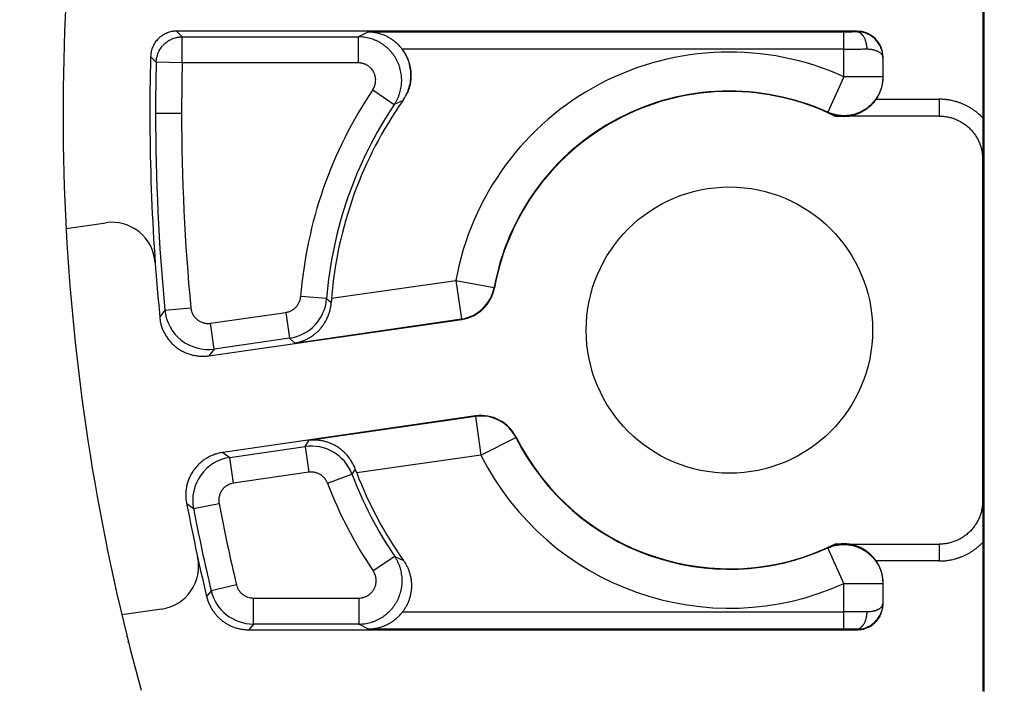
# Model space of a CAD drawing. Header units: millimetres. Extents: x 0 to 210, y 0 to 297.
# Tile 60 of 89: x 122.74 to 128.41, y 149.88 to 153.74. Entities that reach past the tile are written whole.
import ezdxf
from ezdxf.enums import TextEntityAlignment as Align

# ---------------------------------------------------------------- set-up
doc = ezdxf.new("R2010")
doc.units = ezdxf.units.MM
doc.header["$LTSCALE"] = 19.36
doc.layers.get('0').update_dxf_attribs({"linetype": 'CONTINUOUS'})
doc.layers.add('Z_DIM_2D', color=7, linetype='CONTINUOUS')
doc.styles.add('TEXTSTYLE_3', font='helveticaneueltw1g-ltcn.otf')
doc.styles.add('TEXTSTYLE_4', font='gdt', dxfattribs={"width": 0.7})
doc.dimstyles.new('DIMSTYLE_1', dxfattribs={"dimtxt": 2.1, "dimasz": 3.5, "dimexe": 1.5, "dimexo": 0, "dimgap": 0.525, "dimtad": 1, "dimlfac": 2, "dimdsep": 46, "dimtxsty": 'TEXTSTYLE_3', "dimblk": '_FILLED', "dimblk1": '_FILLED', "dimblk2": '_FILLED', "dimcen": 0.09, "dimclrt": 5, "dimazin": 2, "dimtol": 1, "dimtp": 0.15, "dimtm": 0.15, "dimtfac": 1, "dimtofl": 0, "dimtmove": 0, "dimatfit": 3, "dimldrblk": '_FILLED', "dimfxl": 0, "dimtolj": 1, "dimarcsym": 0})

# ---------------------------------------------------------------- blocks, each defined once
blk = doc.blocks.new('*D10')
at = {"layer": 'Z_DIM_2D', "color": 2, "linetype": 'Continuous', "transparency": 16777216}
for p, q in [((129.6329, 160.3251), (119.2996, 160.3251)), ((120.7996, 160.3251), (120.7996, 153.2001)), ((120.7996, 146.0751), (120.7996, 153.2001)), ((129.6329, 146.0751), (119.2996, 146.0751))]:
    blk.add_line(p, q, dxfattribs=at)
at = {"layer": 'Z_DIM_2D', "color": 5, "linetype": 'Continuous', "transparency": 16777216}
for s, height, style, p in [('0.15', 1.47, 'TEXTSTYLE_3', (119.9596, 156.5258)), ('`', 1.47, 'TEXTSTYLE_4', (119.9596, 153.9405)), ('28.5', 2.1, 'TEXTSTYLE_3', (120.2746, 150.6148))]:
    blk.add_text(s, height=height, rotation=90, dxfattribs=dict(at, style=style)).set_placement(p, align=Align.CENTER)
blk = doc.blocks.new('_FILLED')
at = {"color": 0, "linetype": 'ByBlock'}
blk.add_solid([(0, 0), (-1, 0.125), (-1, -0.125)], dxfattribs=at)
blk = doc.blocks.new('_NONE')

msp = doc.modelspace()

# ---------------------------------------------------------------- linework, layer by layer
at = {"color": 6, "linetype": 'Continuous'}
for p, q in [((128.2904, 154.0282), (128.2904, 153.1747)), ((128.298, 149.8696), (128.298, 154.0305)), ((127.5655, 153.6751), (123.6449, 153.6751)), ((127.7154, 153.4107), (127.7154, 153.5251)), ((127.4371, 153.1857), (127.4617, 153.1857)), ((128.0391, 153.1857), (127.5219, 153.1857)), ((128.2891, 152.9357), (128.2891, 150.9684)), ((123.008, 152.5379), (123.2362, 152.5708)), ((125.4747, 152.1985), (125.4768, 152.1966)), ((123.831, 151.804), (125.2875, 152.0139)), ((125.3677, 151.4572), (123.9112, 151.2473)), ((125.6009, 151.3354), (125.5994, 151.333)), ((128.2891, 150.9684), (128.2895, 150.9058)), ((127.4617, 150.7184), (127.4371, 150.7184)), ((127.5219, 150.7184), (128.0391, 150.7184)), ((128.2904, 150.7293), (128.2904, 149.8719)), ((127.7154, 150.375), (127.7154, 150.4934)), ((123.5571, 150.3438), (123.3289, 150.3109)), ((124.0608, 150.2251), (127.5655, 150.2251))]:
    msp.add_line(p, q, dxfattribs=at)
at = {"color": 9, "linetype": 'Continuous'}
for p, q in [((123.6449, 153.6751), (123.677, 153.6421)), ((123.677, 153.4921), (123.677, 153.6421)), ((123.677, 153.6421), (124.6917, 153.6421)), ((124.6917, 153.6421), (124.7482, 153.6718)), ((124.6917, 153.6421), (124.6917, 153.4921)), ((124.7482, 153.6718), (127.4894, 153.6718)), ((127.4894, 153.4124), (127.4894, 153.6718)), ((127.5626, 153.6722), (127.5655, 153.6751)), ((123.495, 153.5292), (123.527, 153.4958)), ((127.4894, 153.5718), (124.9437, 153.5718)), ((127.7154, 153.5251), (127.7143, 153.524)), ((123.677, 153.4921), (123.527, 153.4958)), ((124.6917, 153.4921), (123.677, 153.4921)), ((127.7143, 153.524), (127.7143, 153.4124)), ((127.4894, 153.4124), (127.3968, 153.2074)), ((127.7143, 153.4124), (127.4894, 153.4124)), ((127.7143, 153.4124), (127.7154, 153.4107)), ((124.7746, 153.3363), (124.899, 153.2525)), ((124.9493, 153.2762), (124.899, 153.2525)), ((127.6754, 153.2826), (128.0391, 153.2826)), ((128.0391, 153.2826), (128.0391, 153.1857)), ((123.6734, 153.2001), (123.5234, 153.2001)), ((127.3982, 153.2048), (127.3968, 153.2074)), ((124.5372, 152.1355), (125.2534, 152.2387)), ((125.2534, 152.2387), (125.2854, 152.0161)), ((125.2534, 152.2387), (125.4747, 152.1985)), ((124.509, 152.1335), (124.3595, 152.1452)), ((124.509, 152.1335), (124.5354, 152.1112)), ((123.5772, 152.0668), (123.5478, 152.0285)), ((123.5772, 152.0668), (123.7265, 152.081)), ((123.8403, 151.9915), (124.2741, 152.054)), ((124.2741, 152.054), (124.2955, 151.9056)), ((124.3253, 151.8777), (125.2854, 152.0161)), ((125.2875, 152.0139), (125.2854, 152.0161)), ((123.8617, 151.8431), (123.8403, 151.9915)), ((124.2955, 151.9056), (123.8617, 151.8431)), ((124.3253, 151.8777), (124.2955, 151.9056)), ((123.8617, 151.8431), (123.831, 151.804)), ((125.3664, 151.4546), (124.4062, 151.3162)), ((125.3664, 151.4546), (125.3677, 151.4572)), ((125.3664, 151.4546), (125.3984, 151.2319)), ((124.3854, 151.2811), (124.4062, 151.3162)), ((125.3984, 151.2319), (125.5994, 151.333)), ((123.9517, 151.2186), (124.3854, 151.2811)), ((124.3854, 151.2811), (124.4068, 151.1326)), ((123.9112, 151.2473), (123.9517, 151.2186)), ((123.973, 151.0701), (123.9517, 151.2186)), ((125.3984, 151.2319), (124.6823, 151.1287)), ((124.6737, 151.1516), (124.6547, 151.1227)), ((124.4068, 151.1326), (123.973, 151.0701)), ((124.5145, 151.0693), (124.6547, 151.1227)), ((123.7029, 150.952), (123.7419, 150.9236)), ((123.7419, 150.9236), (123.8891, 150.9521)), ((127.3968, 150.6967), (127.3982, 150.6993)), ((127.4894, 150.4916), (127.3968, 150.6967)), ((128.0391, 150.7184), (128.0391, 150.6215)), ((124.9015, 150.648), (124.7772, 150.564)), ((124.9015, 150.648), (124.9519, 150.6243)), ((128.0391, 150.6215), (127.6754, 150.6215)), ((123.9895, 150.485), (123.8435, 150.4505)), ((127.4894, 150.2283), (127.4894, 150.4916)), ((127.4894, 150.4916), (127.7143, 150.4916)), ((127.7154, 150.4934), (127.7143, 150.4916)), ((127.7143, 150.4916), (127.7143, 150.3761)), ((123.8435, 150.4505), (123.8176, 150.417)), ((124.0868, 150.258), (124.0868, 150.408)), ((124.0868, 150.408), (124.6944, 150.408)), ((124.6944, 150.408), (124.6944, 150.258)), ((127.7143, 150.3761), (127.7154, 150.375)), ((124.9465, 150.3283), (127.4894, 150.3283)), ((124.0868, 150.258), (124.0608, 150.2251)), ((124.6944, 150.258), (124.0868, 150.258)), ((124.7511, 150.2283), (124.6944, 150.258)), ((127.4894, 150.2283), (124.7511, 150.2283)), ((127.5655, 150.2251), (127.5626, 150.2279))]:
    msp.add_line(p, q, dxfattribs=at)
at = {"color": 7, "linetype": 'Continuous'}
for p, q in [((128.2896, 153.0149), (128.2896, 153.013)), ((128.2896, 153.0149), (128.2896, 153.013)), ((128.2891, 152.9446), (128.2891, 152.94)), ((128.2891, 152.9445), (128.2891, 152.9402)), ((128.2891, 152.9402), (128.2891, 152.9357)), ((128.2891, 152.94), (128.2891, 152.9357)), ((123.3682, 150.1503), (123.3661, 150.1585))]:
    msp.add_line(p, q, dxfattribs=at)
at = {"color": 6, "linetype": 'Continuous'}
msp.add_circle((126.8299, 151.952), 0.825, dxfattribs=at)
for centre, radius, start, end in [((135.4904, 153.2), 12.5, 210, 15.42057), ((135.4904, 153.2001), 12.5, 171.45055, 195.42057), ((135.4904, 153.2001), 12, 178.42829, 185.73255), ((126.8299, 151.952), 1.375, 63.7961, 169.7564), ((126.8299, 151.952), 2.3, 144.8499, 175.4244), ((135.4904, 153.2001), 11.8171, 180, 185.43398), ((127.4918, 153.4087), 0.225, 262.3051, 277.6949), ((123.2719, 152.3234), 0.25, 4.104, 98.2), ((125.2554, 152.2366), 0.225, 278.1986, 349.7579), ((126.4943, 151.9789), 1.9634, 175.4241, 176.1368), ((125.3998, 151.2346), 0.225, 26.6421, 98.2014), ((126.8299, 151.952), 1.375, 206.6436, 296.2039), ((126.5166, 151.8319), 1.9644, 200.2634, 200.9757), ((126.8299, 151.952), 2.3, 200.9756, 215.26), ((135.4904, 153.2001), 12, 190.66745, 193.40998), ((135.4904, 153.2001), 11.8171, 190.96602, 193.2828), ((127.4918, 150.4954), 0.225, 82.3051, 97.6949), ((123.5215, 150.5913), 0.25, 278.2, 12.2961)]:
    msp.add_arc(centre, radius, start, end, dxfattribs=at)
at = {"color": 7, "linetype": 'Continuous'}
for centre, radius, start, end in [((127.5632, 153.5174), 0.1548, 89.8924, 90.2317), ((127.5632, 153.5202), 0.152, 89.8912, 90.2316), ((124.7451, 153.4202), 0.2498, 12.3821, 37.3617), ((124.7452, 153.4203), 0.2497, 35.8377, 37.3614), ((124.7448, 153.42), 0.2502, 33.4016, 35.8369), ((124.7463, 153.421), 0.2484, 31.8789, 33.4046), ((124.7513, 153.4216), 0.2434, 12.3735, 12.9881), ((124.745, 153.4202), 0.2499, 353.4833, 12.3811), ((127.567, 153.5226), 0.1473, 0.5437, 0.9155), ((127.5675, 153.5226), 0.1468, 0.5437, 0.916), ((124.7448, 153.4202), 0.2501, 334.2844, 352.8736), ((124.7449, 153.4202), 0.25, 352.891, 353.4842), ((124.7512, 153.4195), 0.2437, 352.8774, 353.1808), ((124.7514, 153.4194), 0.2435, 353.1807, 353.5213), ((124.7447, 153.4203), 0.2502, 324.8499, 333.3783), ((124.7444, 153.4205), 0.2506, 325.4636, 333.3747), ((124.7448, 153.4202), 0.2502, 333.3785, 334.2855), ((124.7478, 153.4187), 0.2468, 333.3769, 334.2963), ((124.746, 153.4194), 0.2487, 324.8496, 325.4605), ((144.833, 152.8578), 16.5441, 179.46237, 179.6591), ((132.0447, 152.9377), 3.7555, 179.7181, 179.8948), ((132.7768, 152.933), 4.4877, 179.7038, 179.8532), ((131.345, 152.1681), 8.2281, 193.88966, 194.02575)]:
    msp.add_arc(centre, radius, start, end, dxfattribs=at)
at = {"color": 9, "linetype": 'Continuous'}
for centre, radius, start, end in [((126.8299, 151.952), 1.6024, 65.6979, 169.6939), ((135.4904, 153.2001), 11.9671, 178.58372, 180), ((135.4904, 153.2001), 11.8171, 178.58372, 180), ((126.8299, 151.952), 2.478, 146.0394, 175.5299), ((126.8299, 151.952), 1.3774, 65.6979, 169.6939), ((126.8299, 151.952), 2.328, 146.0394, 175.5299), ((135.4904, 153.2001), 11.9671, 180, 185.43398), ((125.2533, 152.2388), 0.225, 278.214, 349.68), ((124.2598, 152.153), 0.25, 278.2088, 355.5212), ((123.8261, 152.0905), 0.25, 185.4458, 278.1882), ((125.3984, 151.2318), 0.225, 26.72, 98.186), ((126.8299, 151.952), 1.3774, 206.7061, 294.3021), ((124.4211, 151.0336), 0.25, 20.8788, 98.1912), ((123.9874, 150.9711), 0.25, 98.2118, 190.9542), ((126.8299, 151.952), 1.6024, 206.7061, 294.3021), ((126.8299, 151.952), 2.328, 200.8701, 214.0677), ((126.8299, 151.952), 2.478, 200.8701, 214.0677), ((135.4904, 153.2001), 11.9671, 190.96602, 193.2828), ((124.0868, 150.508), 0.25, 193.2915, 269.9913)]:
    msp.add_arc(centre, radius, start, end, dxfattribs=at)
at = {"color": 6, "linetype": 'Continuous'}
msp.add_ellipse((127.5654, 153.525), major_axis=(0.1061, 0.1061), ratio=0.999695, start_param=-0.785246, end_param=0.785246, dxfattribs=at)
for points, knots in [([(123.6449, 153.6751), (123.6401, 153.6751), (123.6328, 153.6747), (123.6232, 153.6735), (123.6137, 153.6719), (123.602, 153.669), (123.5906, 153.665), (123.5818, 153.6612), (123.5731, 153.6569), (123.5627, 153.6508), (123.551, 153.6423), (123.5401, 153.6327), (123.5302, 153.6221), (123.5214, 153.6107), (123.515, 153.6004), (123.5105, 153.5919), (123.5064, 153.5831), (123.5021, 153.5719), (123.4989, 153.5602), (123.4971, 153.5508), (123.4956, 153.5412), (123.4951, 153.534), (123.495, 153.5292)], [0, 0, 0, 0, 0.062495, 0.093752, 0.125009, 0.187505, 0.25, 0.281257, 0.312514, 0.375009, 0.437505, 0.5, 0.562495, 0.624991, 0.687486, 0.718743, 0.75, 0.812495, 0.874991, 0.906248, 0.937505, 1, 1, 1, 1]), ([(124.7482, 153.6718), (124.757, 153.6717), (124.7703, 153.6708), (124.7877, 153.6682), (124.8008, 153.6655), (124.8138, 153.6621), (124.8268, 153.6579), (124.8396, 153.6529), (124.8501, 153.6481), (124.8574, 153.6444), (124.8616, 153.6422), (124.8658, 153.6399), (124.8709, 153.637), (124.8771, 153.6332), (124.8831, 153.6292), (124.8881, 153.6257), (124.8921, 153.6228), (124.8945, 153.621), (124.8965, 153.6194), (124.898, 153.6183), (124.8994, 153.6171), (124.9014, 153.6156), (124.9038, 153.6136), (124.9076, 153.6103), (124.9124, 153.6061), (124.917, 153.6018), (124.9206, 153.5982), (124.9229, 153.5959), (124.9244, 153.5943), (124.9253, 153.5933), (124.926, 153.5926), (124.9267, 153.5919), (124.9273, 153.5912), (124.928, 153.5905), (124.9286, 153.5898), (124.9293, 153.5891), (124.9302, 153.5881), (124.9317, 153.5864), (124.9364, 153.581), (124.9405, 153.576), (124.9437, 153.5718)], [0, 0, 0, 0, 0.116078, 0.174455, 0.23319, 0.2924, 0.352195, 0.412679, 0.47395, 0.504915, 0.520485, 0.536116, 0.56756, 0.599264, 0.631236, 0.663482, 0.679711, 0.696009, 0.704185, 0.712378, 0.72059, 0.728818, 0.745326, 0.761904, 0.795264, 0.828887, 0.845793, 0.862756, 0.871259, 0.875516, 0.879776, 0.884038, 0.888304, 0.892573, 0.896845, 0.90112, 0.905398, 0.913961, 0.931118, 1, 1, 1, 1]), ([(127.6754, 153.2826), (127.6756, 153.2829), (127.676, 153.2834), (127.6768, 153.2846), (127.6782, 153.2867), (127.6809, 153.2908), (127.6861, 153.2993), (127.6928, 153.3118), (127.6997, 153.3274), (127.7054, 153.3435), (127.7099, 153.36), (127.7131, 153.3767), (127.715, 153.3937), (127.7154, 153.405), (127.7154, 153.4107)], [0, 0, 0, 0, 0.007814, 0.015628, 0.031257, 0.062513, 0.125022, 0.250019, 0.375016, 0.500013, 0.62501, 0.750006, 0.875003, 1, 1, 1, 1]), ([(127.6754, 153.2826), (127.6752, 153.2823), (127.6749, 153.2819), (127.6743, 153.281), (127.6733, 153.2795), (127.6711, 153.2765), (127.6666, 153.2706), (127.66, 153.2625), (127.6516, 153.2533), (127.6399, 153.2418), (127.6246, 153.229), (127.6083, 153.2179), (127.5949, 153.2102), (127.5849, 153.2051), (127.5746, 153.2005), (127.5609, 153.1951), (127.5434, 153.1898), (127.5291, 153.1868), (127.5219, 153.1857)], [0, 0, 0, 0, 0.004264, 0.008527, 0.017053, 0.034098, 0.068138, 0.135858, 0.202884, 0.269045, 0.398438, 0.524001, 0.585481, 0.646175, 0.706172, 0.765569, 0.883007, 1, 1, 1, 1]), ([(127.4371, 153.1857), (127.4359, 153.1863), (127.4334, 153.1876), (127.4294, 153.1897), (127.425, 153.192), (127.4183, 153.1953), (127.4094, 153.1996), (127.402, 153.2031), (127.3982, 153.2048)], [0, 0, 0, 0, 0.089729, 0.194289, 0.310627, 0.436294, 0.708413, 1, 1, 1, 1]), ([(127.3982, 153.2048), (127.3985, 153.2047), (127.3992, 153.2044), (127.4004, 153.2038), (127.4027, 153.2028), (127.4072, 153.2009), (127.4163, 153.1972), (127.4294, 153.1928), (127.4454, 153.1886), (127.4562, 153.1866), (127.4617, 153.1857)], [0, 0, 0, 0, 0.015945, 0.031877, 0.063698, 0.127156, 0.253386, 0.503524, 0.751678, 1, 1, 1, 1]), ([(128.0391, 153.1857), (128.0432, 153.1857), (128.0514, 153.1855), (128.0636, 153.1846), (128.0758, 153.1831), (128.0879, 153.181), (128.0999, 153.1783), (128.1117, 153.1751), (128.1234, 153.1712), (128.1348, 153.1668), (128.146, 153.1618), (128.157, 153.1563), (128.1677, 153.1503), (128.1781, 153.1437), (128.1881, 153.1366), (128.1978, 153.1291), (128.2071, 153.1211), (128.216, 153.1126), (128.2244, 153.1037), (128.2324, 153.0944), (128.24, 153.0847), (128.2471, 153.0747), (128.2536, 153.0643), (128.2597, 153.0536), (128.2652, 153.0427), (128.2702, 153.0315), (128.2746, 153.02), (128.2785, 153.0083), (128.2817, 152.9965), (128.2844, 152.9845), (128.2865, 152.9724), (128.288, 152.9603), (128.2889, 152.948), (128.2891, 152.9398), (128.2891, 152.9357)], [0, 0, 0, 0, 0.03125, 0.0625, 0.09375, 0.125, 0.15625, 0.1875, 0.21875, 0.25, 0.28125, 0.3125, 0.34375, 0.375, 0.40625, 0.4375, 0.46875, 0.5, 0.53125, 0.5625, 0.59375, 0.625, 0.65625, 0.6875, 0.71875, 0.75, 0.78125, 0.8125, 0.84375, 0.875, 0.90625, 0.9375, 0.96875, 1, 1, 1, 1]), ([(128.2904, 153.1747), (128.2904, 153.1608), (128.2904, 153.1334), (128.2902, 153.0928), (128.29, 153.0535), (128.2897, 153.0277), (128.2896, 153.0149)], [0, 0, 0, 0, 0.260941, 0.515384, 0.761235, 1, 1, 1, 1]), ([(124.3253, 151.8777), (124.3314, 151.8787), (124.3436, 151.8811), (124.3616, 151.8862), (124.3792, 151.8926), (124.3965, 151.9005), (124.4133, 151.9098), (124.4297, 151.9205), (124.4454, 151.9327), (124.4605, 151.9464), (124.4747, 151.9617), (124.4857, 151.9757), (124.4939, 151.9876), (124.4999, 151.997), (124.5054, 152.0069), (124.5106, 152.0171), (124.5155, 152.0277), (124.5191, 152.0368), (124.5218, 152.0443), (124.5244, 152.052), (124.5273, 152.0617), (124.5302, 152.0737), (124.5334, 152.0902), (124.5349, 152.1027), (124.5354, 152.1112)], [0, 0, 0, 0, 0.054724, 0.109681, 0.165038, 0.220966, 0.277637, 0.33523, 0.393931, 0.453938, 0.515455, 0.578679, 0.610998, 0.643812, 0.67714, 0.710996, 0.74539, 0.780324, 0.797993, 0.815793, 0.851774, 0.88824, 0.925147, 1, 1, 1, 1]), ([(123.5505, 152.0014), (123.5512, 151.9976), (123.553, 151.9899), (123.5562, 151.9785), (123.5599, 151.9673), (123.5655, 151.9526), (123.5739, 151.9347), (123.5839, 151.9177), (123.5928, 151.9048), (123.6, 151.8954), (123.6076, 151.8863), (123.6183, 151.8747), (123.6326, 151.8612), (123.6513, 151.8467), (123.6713, 151.834), (123.6888, 151.8251), (123.7034, 151.8189), (123.7144, 151.8148), (123.7257, 151.8113), (123.7409, 151.8072), (123.7603, 151.8036), (123.7799, 151.8017), (123.7957, 151.8014), (123.8075, 151.8017), (123.8193, 151.8025), (123.8271, 151.8035), (123.831, 151.804)], [0, 0, 0, 0, 0.031254, 0.062509, 0.093763, 0.125017, 0.187509, 0.25, 0.281254, 0.312509, 0.343763, 0.375017, 0.437509, 0.5, 0.562491, 0.624983, 0.656237, 0.687491, 0.718746, 0.75, 0.812491, 0.874983, 0.906237, 0.937491, 0.968746, 1, 1, 1, 1]), ([(124.6737, 151.1516), (124.6708, 151.1595), (124.6658, 151.1711), (124.6581, 151.186), (124.6519, 151.1967), (124.6464, 151.2053), (124.6418, 151.2119), (124.6371, 151.2183), (124.631, 151.226), (124.6234, 151.2348), (124.6155, 151.2432), (124.6074, 151.251), (124.599, 151.2584), (124.5878, 151.2675), (124.5733, 151.2778), (124.5553, 151.2885), (124.537, 151.2974), (124.5184, 151.3046), (124.4997, 151.3103), (124.4809, 151.3145), (124.4621, 151.3171), (124.4434, 151.3183), (124.4247, 151.3181), (124.4124, 151.317), (124.4062, 151.3162)], [0, 0, 0, 0, 0.074853, 0.11176, 0.148226, 0.184207, 0.202007, 0.219676, 0.25461, 0.289004, 0.32286, 0.356188, 0.389002, 0.421321, 0.484545, 0.546062, 0.606069, 0.66477, 0.722363, 0.779034, 0.834962, 0.890319, 0.945276, 1, 1, 1, 1]), ([(123.9112, 151.2473), (123.9073, 151.2468), (123.8996, 151.2455), (123.888, 151.243), (123.8766, 151.2399), (123.8616, 151.2351), (123.8433, 151.2278), (123.8257, 151.2188), (123.8123, 151.2107), (123.8025, 151.2041), (123.793, 151.197), (123.7808, 151.187), (123.7665, 151.1735), (123.7509, 151.1557), (123.7371, 151.1365), (123.7271, 151.1195), (123.7201, 151.1053), (123.7154, 151.0945), (123.7112, 151.0835), (123.7063, 151.0685), (123.7015, 151.0494), (123.6985, 151.0299), (123.6972, 151.0142), (123.6968, 151.0024), (123.697, 150.9905), (123.6975, 150.9827), (123.6978, 150.9788)], [0, 0, 0, 0, 0.031254, 0.062509, 0.093763, 0.125017, 0.187509, 0.25, 0.281254, 0.312509, 0.343763, 0.375017, 0.437509, 0.5, 0.562491, 0.624983, 0.656237, 0.687491, 0.718746, 0.75, 0.812491, 0.874983, 0.906237, 0.937491, 0.968746, 1, 1, 1, 1]), ([(128.2891, 150.9684), (128.2891, 150.9643), (128.2889, 150.9561), (128.288, 150.9438), (128.2865, 150.9317), (128.2844, 150.9196), (128.2817, 150.9076), (128.2785, 150.8958), (128.2746, 150.8841), (128.2702, 150.8726), (128.2652, 150.8614), (128.2597, 150.8505), (128.2536, 150.8398), (128.2449, 150.8259), (128.2327, 150.8095), (128.2189, 150.7943), (128.2071, 150.783), (128.1978, 150.775), (128.1881, 150.7675), (128.1781, 150.7604), (128.1677, 150.7538), (128.157, 150.7478), (128.146, 150.7423), (128.1348, 150.7373), (128.1234, 150.7329), (128.1117, 150.729), (128.0999, 150.7258), (128.0879, 150.7231), (128.0758, 150.721), (128.0636, 150.7195), (128.0514, 150.7186), (128.0432, 150.7184), (128.0391, 150.7184)], [0, 0, 0, 0, 0.031251, 0.062502, 0.093754, 0.125005, 0.156256, 0.187507, 0.218758, 0.250009, 0.281261, 0.312512, 0.343763, 0.375014, 0.437498, 0.499981, 0.531232, 0.562484, 0.593735, 0.624986, 0.656237, 0.687488, 0.718739, 0.749991, 0.781242, 0.812493, 0.843744, 0.874995, 0.906246, 0.937498, 0.968749, 1, 1, 1, 1]), ([(128.2895, 150.9058), (128.2896, 150.8988), (128.2897, 150.8847), (128.2899, 150.8563), (128.2902, 150.8199), (128.2904, 150.7751), (128.2904, 150.7448), (128.2904, 150.7293)], [0, 0, 0, 0, 0.118795, 0.238453, 0.483467, 0.737915, 1, 1, 1, 1]), ([(127.3982, 150.6993), (127.402, 150.701), (127.4094, 150.7045), (127.4183, 150.7088), (127.425, 150.7121), (127.4294, 150.7144), (127.4334, 150.7164), (127.4359, 150.7177), (127.4371, 150.7184)], [0, 0, 0, 0, 0.291587, 0.563706, 0.689374, 0.805711, 0.910271, 1, 1, 1, 1]), ([(127.3982, 150.6993), (127.4007, 150.7004), (127.4059, 150.7027), (127.4137, 150.7058), (127.4215, 150.7087), (127.4295, 150.7112), (127.4374, 150.7134), (127.4454, 150.7154), (127.4535, 150.717), (127.459, 150.718), (127.4617, 150.7184)], [0, 0, 0, 0, 0.127134, 0.25334, 0.378746, 0.503494, 0.62774, 0.751643, 0.875557, 1, 1, 1, 1]), ([(127.6754, 150.6215), (127.6748, 150.6224), (127.6736, 150.6241), (127.6711, 150.6276), (127.6679, 150.6318), (127.664, 150.6367), (127.6586, 150.6431), (127.6515, 150.6508), (127.6399, 150.6623), (127.6276, 150.6726), (127.6147, 150.6819), (127.6049, 150.6882), (127.5966, 150.6929), (127.5907, 150.696), (127.5873, 150.6977), (127.5839, 150.6994), (127.5797, 150.7013), (127.5729, 150.7043), (127.5644, 150.7077), (127.5539, 150.7112), (127.5434, 150.7141), (127.5327, 150.7165), (127.5256, 150.7178), (127.5219, 150.7184)], [0, 0, 0, 0, 0.01705, 0.034093, 0.068128, 0.102059, 0.135845, 0.202861, 0.269011, 0.398389, 0.461644, 0.523972, 0.585439, 0.615876, 0.631021, 0.646116, 0.676166, 0.706041, 0.765333, 0.824166, 0.882739, 0.941275, 1, 1, 1, 1]), ([(124.9519, 150.6243), (124.9557, 150.6189), (124.9611, 150.6106), (124.9676, 150.5991), (124.9736, 150.5874), (124.9803, 150.5723), (124.9858, 150.5567), (124.9895, 150.544), (124.9926, 150.5312), (124.9955, 150.5149), (124.9975, 150.4952), (124.998, 150.4754), (124.9968, 150.4556), (124.9941, 150.436), (124.9906, 150.4199), (124.987, 150.4072), (124.9829, 150.3946), (124.9768, 150.3792), (124.9696, 150.3644), (124.9631, 150.3529), (124.9562, 150.3417), (124.9505, 150.3335), (124.9465, 150.3283)], [0, 0, 0, 0, 0.062497, 0.093752, 0.125006, 0.187503, 0.25, 0.281255, 0.312509, 0.375006, 0.437503, 0.5, 0.562497, 0.624994, 0.687491, 0.718745, 0.75, 0.812497, 0.874994, 0.906248, 0.937503, 1, 1, 1, 1]), ([(127.7154, 150.4934), (127.7154, 150.4991), (127.715, 150.5104), (127.7131, 150.5274), (127.7099, 150.5441), (127.7054, 150.5606), (127.6997, 150.5767), (127.6928, 150.5922), (127.6861, 150.6048), (127.6809, 150.6133), (127.6782, 150.6174), (127.6768, 150.6195), (127.676, 150.6207), (127.6756, 150.6212), (127.6754, 150.6215)], [0, 0, 0, 0, 0.124997, 0.249994, 0.37499, 0.499987, 0.624984, 0.749981, 0.874978, 0.937487, 0.968743, 0.984372, 0.992186, 1, 1, 1, 1]), ([(123.8176, 150.417), (123.8192, 150.4103), (123.8221, 150.4002), (123.8267, 150.3871), (123.8319, 150.3742), (123.8393, 150.3584), (123.8481, 150.3433), (123.8558, 150.3318), (123.864, 150.3205), (123.8752, 150.3071), (123.8898, 150.2922), (123.9057, 150.2786), (123.9226, 150.2663), (123.9405, 150.2555), (123.9561, 150.2478), (123.969, 150.2424), (123.982, 150.2376), (123.9987, 150.2326), (124.0157, 150.229), (124.0295, 150.2269), (124.0434, 150.2255), (124.0538, 150.2251), (124.0608, 150.2251)], [0, 0, 0, 0, 0.062497, 0.093752, 0.125007, 0.187503, 0.25, 0.281255, 0.31251, 0.375007, 0.437503, 0.5, 0.562497, 0.624993, 0.68749, 0.718745, 0.75, 0.812497, 0.874993, 0.906248, 0.937503, 1, 1, 1, 1]), ([(127.5655, 150.2251), (127.5704, 150.2251), (127.5777, 150.2254), (127.5875, 150.2266), (127.5972, 150.2283), (127.6091, 150.2313), (127.6206, 150.2354), (127.6296, 150.2394), (127.6384, 150.2438), (127.6489, 150.2501), (127.6608, 150.2589), (127.6717, 150.2688), (127.6816, 150.2797), (127.6904, 150.2916), (127.6967, 150.3021), (127.7011, 150.3109), (127.7051, 150.3199), (127.7092, 150.3314), (127.7122, 150.3433), (127.7139, 150.353), (127.7151, 150.3628), (127.7154, 150.3701), (127.7154, 150.375)], [0, 0, 0, 0, 0.062495, 0.093752, 0.125009, 0.187505, 0.25, 0.281257, 0.312514, 0.375009, 0.437505, 0.5, 0.562495, 0.624991, 0.687486, 0.718743, 0.75, 0.812495, 0.874991, 0.906248, 0.937505, 1, 1, 1, 1]), ([(124.9465, 150.3283), (124.9433, 150.3241), (124.9392, 150.3191), (124.9345, 150.3137), (124.933, 150.312), (124.9321, 150.311), (124.9315, 150.3103), (124.9308, 150.3096), (124.9301, 150.3089), (124.9295, 150.3082), (124.9288, 150.3075), (124.9281, 150.3068), (124.9275, 150.3061), (124.9268, 150.3054), (124.9255, 150.304), (124.9234, 150.3019), (124.9198, 150.2983), (124.9152, 150.294), (124.9104, 150.2898), (124.9066, 150.2865), (124.9042, 150.2845), (124.9023, 150.283), (124.9008, 150.2818), (124.8993, 150.2807), (124.8974, 150.2792), (124.8949, 150.2773), (124.8909, 150.2744), (124.8859, 150.2709), (124.8799, 150.2669), (124.8737, 150.2631), (124.8686, 150.2602), (124.8644, 150.2579), (124.8603, 150.2557), (124.853, 150.252), (124.8424, 150.2472), (124.8296, 150.2422), (124.8167, 150.238), (124.8036, 150.2346), (124.7905, 150.2319), (124.7731, 150.2293), (124.7599, 150.2284), (124.7511, 150.2283)], [0, 0, 0, 0, 0.068883, 0.086039, 0.094603, 0.09888, 0.103155, 0.107428, 0.111697, 0.115962, 0.120225, 0.124485, 0.128741, 0.132995, 0.137244, 0.154208, 0.171114, 0.204737, 0.238097, 0.254675, 0.271184, 0.279412, 0.287624, 0.295817, 0.303993, 0.320291, 0.33652, 0.368766, 0.400738, 0.432443, 0.463887, 0.479517, 0.495087, 0.526052, 0.587323, 0.647807, 0.707602, 0.766812, 0.825546, 0.883922, 1, 1, 1, 1])]:
    msp.add_open_spline(points, degree=3, knots=knots, dxfattribs=at)
at = {"color": 9, "linetype": 'Continuous'}
for points, knots in [([(123.527, 153.4958), (123.5272, 153.5003), (123.5276, 153.507), (123.5289, 153.5159), (123.5305, 153.5251), (123.5335, 153.5366), (123.5376, 153.5479), (123.5416, 153.5568), (123.5461, 153.5656), (123.5526, 153.5764), (123.5617, 153.5885), (123.5721, 153.5996), (123.5835, 153.6097), (123.5958, 153.6185), (123.6067, 153.6248), (123.6157, 153.6291), (123.6247, 153.6328), (123.6361, 153.6367), (123.6477, 153.6393), (123.6569, 153.6408), (123.6658, 153.6418), (123.6725, 153.6421), (123.677, 153.6421)], [0, 0, 0, 0, 0.057439, 0.086878, 0.116767, 0.177786, 0.240305, 0.27206, 0.304096, 0.368841, 0.434251, 0.5, 0.565749, 0.631159, 0.695904, 0.72794, 0.759695, 0.822214, 0.883233, 0.913122, 0.942561, 1, 1, 1, 1]), ([(124.899, 153.2525), (124.9022, 153.2572), (124.9081, 153.2667), (124.9161, 153.2816), (124.9231, 153.2971), (124.9289, 153.3129), (124.9338, 153.3291), (124.9375, 153.3456), (124.94, 153.3623), (124.9415, 153.3792), (124.9418, 153.3961), (124.9409, 153.413), (124.939, 153.4297), (124.9358, 153.4464), (124.9316, 153.4627), (124.9263, 153.4788), (124.9199, 153.4944), (124.9125, 153.5096), (124.904, 153.5243), (124.8946, 153.5383), (124.8843, 153.5517), (124.8731, 153.5643), (124.861, 153.5762), (124.8482, 153.5872), (124.8347, 153.5974), (124.8205, 153.6066), (124.8057, 153.6148), (124.7904, 153.622), (124.7746, 153.6281), (124.7585, 153.6332), (124.7421, 153.6371), (124.7254, 153.64), (124.7086, 153.6417), (124.6973, 153.6421), (124.6917, 153.6421)], [0, 0, 0, 0, 0.031247, 0.062494, 0.093741, 0.124989, 0.156238, 0.187487, 0.218736, 0.249987, 0.281237, 0.312488, 0.343739, 0.374991, 0.406243, 0.437495, 0.468748, 0.5, 0.531252, 0.562505, 0.593757, 0.625009, 0.656261, 0.687512, 0.718763, 0.750013, 0.781264, 0.812513, 0.843762, 0.875011, 0.906259, 0.937506, 0.968753, 1, 1, 1, 1]), ([(127.4894, 153.6718), (127.4959, 153.6718), (127.5087, 153.6718), (127.5275, 153.6719), (127.5455, 153.672), (127.5571, 153.6721), (127.5626, 153.6722)], [0, 0, 0, 0, 0.266027, 0.525548, 0.772216, 1, 1, 1, 1]), ([(127.5626, 153.6722), (127.5644, 153.6722), (127.568, 153.6718), (127.5734, 153.6704), (127.5788, 153.6681), (127.5832, 153.6654), (127.5867, 153.6628), (127.5903, 153.6598), (127.5937, 153.6563), (127.597, 153.6525), (127.6002, 153.6482), (127.6039, 153.6424), (127.608, 153.6347), (127.6115, 153.6265), (127.6145, 153.6178), (127.617, 153.6088), (127.6189, 153.5996), (127.6202, 153.5903), (127.621, 153.5812), (127.6212, 153.5752), (127.6212, 153.5722)], [0, 0, 0, 0, 0.04166, 0.085496, 0.132119, 0.182061, 0.208426, 0.235759, 0.293385, 0.323703, 0.354992, 0.420315, 0.488939, 0.560249, 0.633494, 0.707851, 0.782461, 0.856519, 0.929242, 1, 1, 1, 1]), ([(127.4894, 153.5718), (127.5011, 153.5718), (127.5242, 153.5718), (127.5581, 153.5719), (127.5904, 153.572), (127.6112, 153.5722), (127.6212, 153.5722)], [0, 0, 0, 0, 0.266028, 0.52555, 0.772218, 1, 1, 1, 1]), ([(127.6212, 153.5722), (127.6248, 153.5722), (127.6317, 153.5721), (127.6418, 153.5712), (127.6514, 153.5698), (127.6603, 153.5679), (127.6686, 153.5655), (127.6763, 153.5628), (127.6833, 153.5598), (127.6895, 153.5565), (127.6951, 153.553), (127.7, 153.5492), (127.7042, 153.5453), (127.7077, 153.5412), (127.7105, 153.537), (127.7125, 153.5327), (127.7136, 153.5291), (127.7142, 153.5261), (127.7143, 153.5247), (127.7143, 153.524)], [0, 0, 0, 0, 0.09392, 0.183498, 0.268607, 0.349168, 0.42515, 0.496568, 0.563482, 0.625996, 0.68426, 0.738484, 0.788939, 0.835971, 0.880012, 0.921589, 0.961333, 0.980757, 1, 1, 1, 1]), ([(124.7746, 153.3363), (124.7771, 153.34), (124.7805, 153.3459), (124.7842, 153.3541), (124.7866, 153.3605), (124.7885, 153.3669), (124.79, 153.3735), (124.791, 153.3802), (124.7918, 153.3892), (124.7917, 153.4005), (124.7899, 153.4117), (124.7877, 153.4204), (124.7856, 153.4268), (124.783, 153.4331), (124.78, 153.4392), (124.7767, 153.445), (124.7716, 153.4525), (124.7659, 153.4595), (124.7595, 153.4658), (124.7543, 153.4702), (124.7489, 153.4742), (124.7432, 153.4779), (124.7373, 153.4812), (124.7312, 153.4841), (124.7249, 153.4865), (124.7184, 153.4886), (124.713, 153.4899), (124.7085, 153.4907), (124.7052, 153.4912), (124.7018, 153.4916), (124.6973, 153.492), (124.694, 153.4921), (124.6917, 153.4921)], [0, 0, 0, 0, 0.062473, 0.093727, 0.124981, 0.156235, 0.187489, 0.218744, 0.249998, 0.31247, 0.374943, 0.406197, 0.437451, 0.468705, 0.49996, 0.531214, 0.562468, 0.62494, 0.656195, 0.687449, 0.718703, 0.749957, 0.781211, 0.812466, 0.84372, 0.874974, 0.906228, 0.921858, 0.937487, 0.953116, 0.968746, 1, 1, 1, 1]), ([(127.7143, 153.4124), (127.7143, 153.4078), (127.714, 153.3984), (127.7127, 153.3845), (127.7105, 153.3706), (127.7065, 153.3524), (127.6993, 153.3301), (127.6894, 153.3088), (127.6799, 153.2927), (127.6721, 153.2811), (127.6635, 153.27), (127.6512, 153.2559), (127.6343, 153.2397), (127.6117, 153.223), (127.5871, 153.2093), (127.5654, 153.2005), (127.5475, 153.1951), (127.5339, 153.1919), (127.5201, 153.1895), (127.5015, 153.1875), (127.478, 153.1872), (127.4548, 153.1898), (127.4365, 153.1937), (127.4229, 153.1974), (127.4097, 153.2019), (127.401, 153.2055), (127.3968, 153.2074)], [0, 0, 0, 0, 0.031251, 0.062503, 0.093756, 0.12501, 0.187491, 0.249975, 0.281234, 0.312493, 0.343753, 0.375014, 0.437507, 0.5, 0.562493, 0.624986, 0.656247, 0.687507, 0.718766, 0.750025, 0.812509, 0.87499, 0.906244, 0.937497, 0.968749, 1, 1, 1, 1]), ([(128.2904, 153.1747), (128.2824, 153.1832), (128.2696, 153.1953), (128.2514, 153.2101), (128.2373, 153.2205), (128.2226, 153.2302), (128.2074, 153.2391), (128.1919, 153.2473), (128.1759, 153.2546), (128.1596, 153.2611), (128.1429, 153.2668), (128.126, 153.2716), (128.1118, 153.2749), (128.1003, 153.2771), (128.0916, 153.2786), (128.0829, 153.2798), (128.0742, 153.2808), (128.0654, 153.2816), (128.0537, 153.2823), (128.0449, 153.2826), (128.0391, 153.2826)], [0, 0, 0, 0, 0.124962, 0.187464, 0.249966, 0.312467, 0.374969, 0.43747, 0.499972, 0.562473, 0.624975, 0.687477, 0.749979, 0.781232, 0.812485, 0.843738, 0.874992, 0.906245, 0.937498, 1, 1, 1, 1]), ([(124.2741, 152.054), (124.2768, 152.0544), (124.2824, 152.0554), (124.2905, 152.0577), (124.2984, 152.0606), (124.3061, 152.0642), (124.3134, 152.0684), (124.3203, 152.0732), (124.3268, 152.0786), (124.3329, 152.0845), (124.3384, 152.0909), (124.3433, 152.0978), (124.3477, 152.105), (124.3514, 152.1126), (124.3545, 152.1204), (124.3569, 152.1285), (124.3586, 152.1368), (124.3593, 152.1424), (124.3595, 152.1452)], [0, 0, 0, 0, 0.0625, 0.125, 0.1875, 0.25, 0.3125, 0.375, 0.4375, 0.5, 0.5625, 0.625, 0.6875, 0.75, 0.8125, 0.875, 0.9375, 1, 1, 1, 1]), ([(123.7265, 152.081), (123.7268, 152.0776), (123.7278, 152.0709), (123.7298, 152.0628), (123.732, 152.0564), (123.7338, 152.0516), (123.7359, 152.047), (123.7382, 152.0425), (123.7407, 152.0382), (123.7435, 152.0339), (123.7465, 152.0298), (123.7496, 152.0259), (123.753, 152.0221), (123.7565, 152.0185), (123.7603, 152.0151), (123.7655, 152.0108), (123.7724, 152.0059), (123.7812, 152.0009), (123.7905, 151.9968), (123.7985, 151.9942), (123.8051, 151.9927), (123.81, 151.9917), (123.815, 151.991), (123.8201, 151.9906), (123.8251, 151.9904), (123.8319, 151.9905), (123.8369, 151.991), (123.8403, 151.9915)], [0, 0, 0, 0, 0.062488, 0.124978, 0.156232, 0.187486, 0.218741, 0.249995, 0.281249, 0.312504, 0.343758, 0.375013, 0.406267, 0.437521, 0.468775, 0.50003, 0.562519, 0.625008, 0.687496, 0.749985, 0.78124, 0.812494, 0.843748, 0.875003, 0.906257, 0.937511, 1, 1, 1, 1]), ([(124.5145, 151.0693), (124.5135, 151.0719), (124.5113, 151.0771), (124.5073, 151.0845), (124.5027, 151.0916), (124.4976, 151.0983), (124.4918, 151.1045), (124.4856, 151.1102), (124.4789, 151.1154), (124.4719, 151.1199), (124.4644, 151.1239), (124.4566, 151.1272), (124.4486, 151.1299), (124.4404, 151.1319), (124.4321, 151.1332), (124.4237, 151.1337), (124.4152, 151.1336), (124.4096, 151.133), (124.4068, 151.1326)], [0, 0, 0, 0, 0.0625, 0.125, 0.1875, 0.25, 0.3125, 0.375, 0.4375, 0.5, 0.5625, 0.625, 0.6875, 0.75, 0.8125, 0.875, 0.9375, 1, 1, 1, 1]), ([(123.973, 151.0701), (123.9697, 151.0696), (123.9631, 151.0683), (123.955, 151.0659), (123.9487, 151.0634), (123.9441, 151.0614), (123.9396, 151.0591), (123.9352, 151.0565), (123.931, 151.0538), (123.9268, 151.0508), (123.9229, 151.0477), (123.9191, 151.0443), (123.9155, 151.0408), (123.9121, 151.0371), (123.9088, 151.0332), (123.9048, 151.0278), (123.9002, 151.0206), (123.8957, 151.0116), (123.8921, 151.0021), (123.8899, 150.994), (123.8886, 150.9874), (123.8879, 150.9823), (123.8875, 150.9773), (123.8873, 150.9722), (123.8874, 150.9672), (123.8878, 150.9605), (123.8885, 150.9554), (123.8891, 150.9521)], [0, 0, 0, 0, 0.062488, 0.124978, 0.156232, 0.187486, 0.218741, 0.249995, 0.281249, 0.312504, 0.343758, 0.375013, 0.406267, 0.437521, 0.468775, 0.50003, 0.562519, 0.625008, 0.687496, 0.749985, 0.78124, 0.812494, 0.843748, 0.875003, 0.906257, 0.937511, 1, 1, 1, 1]), ([(127.3968, 150.6967), (127.401, 150.6986), (127.4097, 150.7022), (127.4229, 150.7067), (127.4365, 150.7104), (127.4548, 150.7143), (127.478, 150.7169), (127.5015, 150.7166), (127.5201, 150.7146), (127.5339, 150.7122), (127.5475, 150.709), (127.5654, 150.7036), (127.5871, 150.6948), (127.6117, 150.6811), (127.6343, 150.6644), (127.6512, 150.6482), (127.6635, 150.6341), (127.6721, 150.623), (127.6799, 150.6114), (127.6894, 150.5952), (127.6993, 150.574), (127.7065, 150.5517), (127.7105, 150.5335), (127.7127, 150.5196), (127.714, 150.5057), (127.7143, 150.4963), (127.7143, 150.4916)], [0, 0, 0, 0, 0.031251, 0.062503, 0.093756, 0.12501, 0.187491, 0.249975, 0.281234, 0.312493, 0.343753, 0.375014, 0.437507, 0.5, 0.562493, 0.624986, 0.656247, 0.687507, 0.718766, 0.750025, 0.812509, 0.87499, 0.906244, 0.937497, 0.968749, 1, 1, 1, 1]), ([(128.0391, 150.6215), (128.0449, 150.6215), (128.0567, 150.6218), (128.0713, 150.6229), (128.0829, 150.6243), (128.0916, 150.6255), (128.1003, 150.6269), (128.1118, 150.6292), (128.126, 150.6325), (128.1429, 150.6373), (128.1596, 150.643), (128.1759, 150.6495), (128.1892, 150.6556), (128.1997, 150.6609), (128.2074, 150.6651), (128.215, 150.6694), (128.225, 150.6755), (128.2373, 150.6836), (128.2514, 150.694), (128.2651, 150.7051), (128.2759, 150.7149), (128.2843, 150.723), (128.2884, 150.7272), (128.2904, 150.7293)], [0, 0, 0, 0, 0.062498, 0.124997, 0.156249, 0.1875, 0.218752, 0.250004, 0.312502, 0.375001, 0.437499, 0.499998, 0.562496, 0.593748, 0.624999, 0.656251, 0.687503, 0.750001, 0.8125, 0.874998, 0.937497, 0.968748, 1, 1, 1, 1]), ([(124.6944, 150.258), (124.7, 150.258), (124.7113, 150.2584), (124.7281, 150.2601), (124.7448, 150.263), (124.7613, 150.2669), (124.7774, 150.272), (124.7932, 150.2782), (124.8085, 150.2854), (124.8233, 150.2936), (124.8375, 150.3028), (124.851, 150.313), (124.8638, 150.324), (124.8759, 150.3359), (124.8871, 150.3485), (124.8974, 150.3619), (124.9068, 150.376), (124.9153, 150.3907), (124.9227, 150.4059), (124.9291, 150.4216), (124.9344, 150.4376), (124.9386, 150.454), (124.9417, 150.4707), (124.9437, 150.4875), (124.9445, 150.5044), (124.9442, 150.5213), (124.9427, 150.5381), (124.9401, 150.5549), (124.9364, 150.5714), (124.9315, 150.5876), (124.9256, 150.6034), (124.9186, 150.6189), (124.9106, 150.6338), (124.9046, 150.6433), (124.9015, 150.648)], [0, 0, 0, 0, 0.031247, 0.062494, 0.093741, 0.124989, 0.156238, 0.187487, 0.218736, 0.249987, 0.281237, 0.312488, 0.343739, 0.374991, 0.406243, 0.437495, 0.468748, 0.5, 0.531252, 0.562505, 0.593757, 0.625009, 0.656261, 0.687512, 0.718763, 0.750013, 0.781264, 0.812513, 0.843762, 0.875011, 0.906259, 0.937506, 0.968753, 1, 1, 1, 1]), ([(124.6944, 150.408), (124.6989, 150.408), (124.7057, 150.4084), (124.7146, 150.41), (124.7212, 150.4115), (124.7276, 150.4136), (124.7339, 150.416), (124.74, 150.4189), (124.7479, 150.4233), (124.7554, 150.4285), (124.7622, 150.4344), (124.767, 150.4391), (124.7715, 150.4442), (124.7756, 150.4495), (124.7794, 150.4552), (124.7828, 150.461), (124.7858, 150.4671), (124.7892, 150.4755), (124.7917, 150.4842), (124.7933, 150.493), (124.7941, 150.4998), (124.7944, 150.5065), (124.7943, 150.5133), (124.7937, 150.52), (124.7927, 150.5267), (124.7912, 150.5333), (124.7892, 150.5398), (124.7873, 150.5451), (124.7855, 150.5492), (124.784, 150.5523), (124.7825, 150.5553), (124.7803, 150.5592), (124.7785, 150.5621), (124.7772, 150.564)], [0, 0, 0, 0, 0.06247, 0.093724, 0.124977, 0.15623, 0.187483, 0.218736, 0.249989, 0.312459, 0.343712, 0.374965, 0.406218, 0.437472, 0.468724, 0.499977, 0.531231, 0.562484, 0.624954, 0.656207, 0.68746, 0.718713, 0.749966, 0.781219, 0.812472, 0.843725, 0.874979, 0.906232, 0.921861, 0.937489, 0.953118, 0.968747, 1, 1, 1, 1]), ([(123.9895, 150.485), (123.9908, 150.4796), (123.9934, 150.4716), (123.9982, 150.4615), (124.0023, 150.4542), (124.0071, 150.4474), (124.0125, 150.4409), (124.0183, 150.4349), (124.0268, 150.4276), (124.0361, 150.4215), (124.0461, 150.4165), (124.0565, 150.4124), (124.0674, 150.4096), (124.0784, 150.4082), (124.084, 150.408), (124.0868, 150.408)], [0, 0, 0, 0, 0.124932, 0.187453, 0.249973, 0.312493, 0.375014, 0.437535, 0.500055, 0.624986, 0.687507, 0.750028, 0.874959, 0.93748, 1, 1, 1, 1]), ([(127.5626, 150.2279), (127.5678, 150.2279), (127.5756, 150.2282), (127.5858, 150.2295), (127.5959, 150.2313), (127.6083, 150.2345), (127.6202, 150.2388), (127.6294, 150.243), (127.6383, 150.2476), (127.649, 150.2541), (127.6608, 150.263), (127.6716, 150.273), (127.6813, 150.2839), (127.6899, 150.2956), (127.696, 150.306), (127.7003, 150.3145), (127.7041, 150.3232), (127.7081, 150.3344), (127.711, 150.3458), (127.7127, 150.3551), (127.7139, 150.3644), (127.7143, 150.3715), (127.7143, 150.3761)], [0, 0, 0, 0, 0.066064, 0.098939, 0.131697, 0.196826, 0.261432, 0.293539, 0.325511, 0.389031, 0.452016, 0.514472, 0.576427, 0.637917, 0.698991, 0.729394, 0.759711, 0.820095, 0.880226, 0.910225, 0.940183, 1, 1, 1, 1]), ([(127.6212, 150.3279), (127.6112, 150.328), (127.5904, 150.3281), (127.5581, 150.3282), (127.5242, 150.3283), (127.5011, 150.3283), (127.4894, 150.3283)], [0, 0, 0, 0, 0.227782, 0.47445, 0.733972, 1, 1, 1, 1]), ([(127.6212, 150.3279), (127.6212, 150.3249), (127.621, 150.3189), (127.6202, 150.3098), (127.6189, 150.3005), (127.617, 150.2913), (127.6145, 150.2823), (127.6115, 150.2736), (127.608, 150.2654), (127.6039, 150.2577), (127.6002, 150.2519), (127.597, 150.2476), (127.5937, 150.2438), (127.5903, 150.2403), (127.5867, 150.2373), (127.5832, 150.2347), (127.5788, 150.232), (127.5734, 150.2297), (127.568, 150.2283), (127.5644, 150.2279), (127.5626, 150.2279)], [0, 0, 0, 0, 0.070758, 0.143481, 0.217539, 0.292149, 0.366506, 0.439751, 0.511061, 0.579685, 0.645008, 0.676297, 0.706615, 0.764241, 0.791574, 0.817939, 0.867881, 0.914504, 0.95834, 1, 1, 1, 1]), ([(127.5626, 150.2279), (127.5571, 150.228), (127.5455, 150.2281), (127.5275, 150.2282), (127.5087, 150.2283), (127.4959, 150.2283), (127.4894, 150.2283)], [0, 0, 0, 0, 0.227784, 0.474452, 0.733973, 1, 1, 1, 1])]:
    msp.add_open_spline(points, degree=3, knots=knots, dxfattribs=at)
at = {"color": 7, "linetype": 'Continuous'}
for points, knots in [([(127.7143, 153.5249), (127.7142, 153.5296), (127.7138, 153.5366), (127.7125, 153.5458), (127.7109, 153.555), (127.7079, 153.5663), (127.7039, 153.5774), (127.7001, 153.586), (127.6958, 153.5945), (127.6897, 153.6047), (127.6812, 153.6163), (127.6716, 153.6271), (127.6608, 153.637), (127.6491, 153.6459), (127.6386, 153.6524), (127.6297, 153.657), (127.6206, 153.6611), (127.6088, 153.6655), (127.5965, 153.6687), (127.5865, 153.6705), (127.5764, 153.6718), (127.5687, 153.6722), (127.5635, 153.6722)], [0, 0, 0, 0, 0.059825, 0.089788, 0.119792, 0.179936, 0.240335, 0.270658, 0.301068, 0.362154, 0.423653, 0.485615, 0.548073, 0.611057, 0.674571, 0.706538, 0.73864, 0.803232, 0.868344, 0.901093, 0.933958, 1, 1, 1, 1]), ([(124.9572, 153.5522), (124.9609, 153.5463), (124.9676, 153.5343), (124.9763, 153.5156), (124.9833, 153.4963), (124.987, 153.483), (124.9885, 153.4763)], [0, 0, 0, 0, 0.249998, 0.5, 0.750001, 1, 1, 1, 1]), ([(124.9891, 153.4738), (124.9906, 153.4671), (124.9927, 153.4552), (124.9944, 153.4382), (124.9953, 153.4176), (124.9945, 153.4022), (124.9933, 153.392)], [0, 0, 0, 0, 0.250021, 0.437561, 0.625101, 1, 1, 1, 1]), ([(124.993, 153.3892), (124.9922, 153.3825), (124.9902, 153.3708), (124.9862, 153.3544), (124.9803, 153.335), (124.9746, 153.3208), (124.9702, 153.3117)], [0, 0, 0, 0, 0.25002, 0.437559, 0.625098, 1, 1, 1, 1]), ([(128.2896, 153.013), (128.2896, 153.0084), (128.2895, 153.0014), (128.2894, 152.9921), (128.2893, 152.9851), (128.2892, 152.978), (128.2892, 152.9684), (128.2892, 152.9611), (128.2892, 152.9562)], [0, 0, 0, 0, 0.245354, 0.368103, 0.491487, 0.615976, 0.742022, 1, 1, 1, 1]), ([(127.7084, 150.36), (127.7063, 150.357), (127.7024, 150.3528), (127.6962, 150.3479), (127.6908, 150.3443), (127.6846, 150.3409), (127.6777, 150.3378), (127.6701, 150.335), (127.6648, 150.3335), (127.6621, 150.3328)], [0, 0, 0, 0, 0.199648, 0.310882, 0.430474, 0.558892, 0.696477, 0.843465, 1, 1, 1, 1]), ([(127.6621, 150.3328), (127.6648, 150.3335), (127.6701, 150.335), (127.6777, 150.3378), (127.6846, 150.3409), (127.6908, 150.3443), (127.6962, 150.3479), (127.701, 150.3517), (127.7051, 150.3557), (127.7074, 150.3586), (127.7084, 150.36)], [0, 0, 0, 0, 0.156494, 0.303422, 0.440956, 0.569333, 0.688943, 0.800184, 0.903584, 1, 1, 1, 1]), ([(127.7143, 150.3761), (127.7143, 150.3748), (127.7139, 150.372), (127.7127, 150.3679), (127.7109, 150.3638), (127.7093, 150.3613), (127.7084, 150.36)], [0, 0, 0, 0, 0.236893, 0.47995, 0.733146, 1, 1, 1, 1]), ([(127.7084, 150.36), (127.7093, 150.3613), (127.7109, 150.3638), (127.7124, 150.3672), (127.7133, 150.37), (127.7138, 150.372), (127.7142, 150.3741), (127.7143, 150.3755), (127.7143, 150.3761)], [0, 0, 0, 0, 0.266752, 0.519856, 0.642457, 0.763006, 0.88201, 1, 1, 1, 1]), ([(127.6621, 150.3328), (127.659, 150.332), (127.6526, 150.3306), (127.6427, 150.329), (127.6322, 150.328), (127.6249, 150.3279), (127.6212, 150.3279)], [0, 0, 0, 0, 0.229705, 0.473121, 0.730017, 1, 1, 1, 1])]:
    msp.add_open_spline(points, degree=3, knots=knots, dxfattribs=at)
msp.add_open_spline([(124.993, 153.3892), (124.993, 153.3892), (124.993, 153.3892), (124.993, 153.3892)], degree=3, dxfattribs=at)

# ---------------------------------------------------------------- dimensions: what is measured, and where the dimension line sits
at = {"layer": 'Z_DIM_2D', "color": 2, "linetype": 'Continuous'}
dim = msp.add_linear_dim(base=(120.7996, 146.0751), p1=(129.6329, 160.3251), p2=(129.6329, 146.0751), angle=270, dimstyle='DIMSTYLE_1', override={"dimblk1": 'NONE', "dimblk2": 'NONE', "dimsah": 1}, dxfattribs=at)
dim.commit()
dim.dimension.update_dxf_attribs({"geometry": '*D10', "text_midpoint": (120.7996, 153.2001), "dimtype": 160})

doc.saveas('drawing.dxf')
